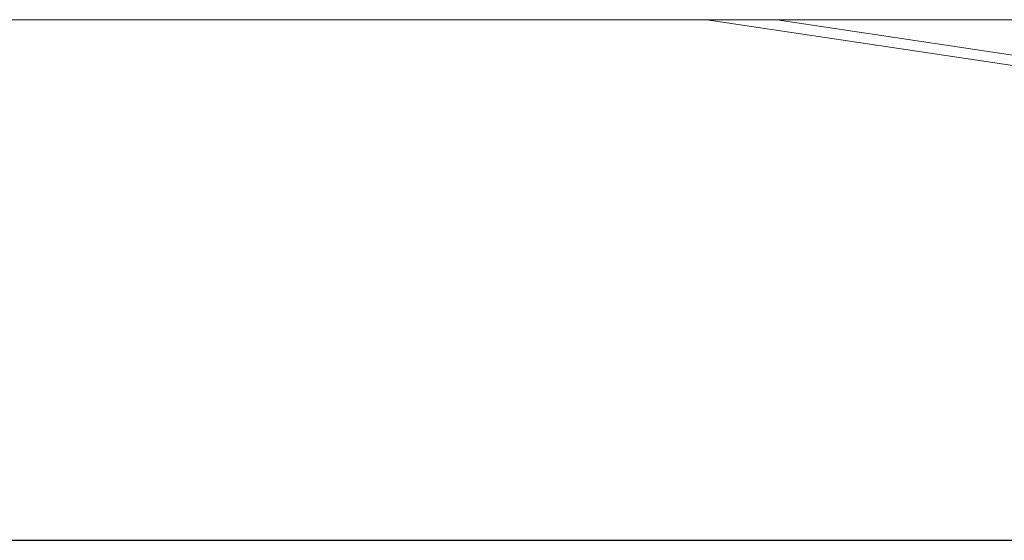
# Model space of a CAD drawing. Header units: millimetres. Extents: x -16331 to -10174, y -4135 to -3584.
# Tile 35 of 256: x -10372.44 to -10368.66, y -4008.19 to -4006.19. Entities that reach past the tile are written whole.
import ezdxf

# ---------------------------------------------------------------- set-up
doc = ezdxf.new("R2010")
doc.units = ezdxf.units.MM
doc.layers.add('DI-Eixos', color=7, linetype='Continuous')
for name, color, linetype, lineweight in [('DI-Elementos externos em corte', 9, 'Continuous', 18), ('DI-Elementos externos em vista', 9, 'Continuous', 5), ('IFC-IfcRoof-Contorno', 250, 'Continuous', 5), ('IFC-IfcWall-Contorno', 250, 'Continuous', 5), ('IFC-IfcWallStandardCase-Contorno', 250, 'Continuous', 5)]:
    doc.layers.add(name, color=color, linetype=linetype, lineweight=lineweight)

msp = doc.modelspace()

# ---------------------------------------------------------------- linework, layer by layer
at = {"layer": 'DI-Eixos'}
msp.add_line((-10376.1671, -4008.1924), (-10355.1826, -4008.1924), dxfattribs=at)
at = {"layer": 'DI-Elementos externos em corte'}
for p in [(-10365.6639, -4008.1918), (-10368.4607, -4008.1918)]:
    msp.add_line(p, (-10373.7671, -4008.1918), dxfattribs=at)
at = {"layer": 'DI-Elementos externos em corte', "lineweight": 5}
for p in [(-10365.6639, -4008.1918), (-10368.4607, -4008.1918)]:
    msp.add_line(p, (-10373.7671, -4008.1918), dxfattribs=at)
at = {"layer": 'DI-Elementos externos em vista'}
for p, q in [((-10369.8, -4006.1917), (-10373.7671, -4006.1917)), ((-10369.735, -4006.1917), (-10369.8, -4006.1917)), ((-10369.8, -4006.1917), (-10365.4555, -4006.8434)), ((-10369.6652, -4006.1917), (-10369.735, -4006.1917)), ((-10369.6336, -4006.1917), (-10369.6652, -4006.1917)), ((-10369.536, -4006.1917), (-10369.6336, -4006.1917)), ((-10369.5337, -4006.1917), (-10369.536, -4006.1917)), ((-10369.5303, -4006.1917), (-10369.5337, -4006.1917)), ((-10368.6018, -4006.1917), (-10369.5304, -4006.1917)), ((-10365.4555, -4006.803), (-10369.5303, -4006.1917)), ((-10373.7671, -4008.1917), (-10365.4555, -4008.1917)), ((-10372.4359, -4008.1917), (-10373.6359, -4008.1917)), ((-10372.0759, -4008.1917), (-10372.4359, -4008.1917)), ((-10370.8759, -4008.1917), (-10372.0759, -4008.1917)), ((-10370.5159, -4008.1917), (-10370.8759, -4008.1917)), ((-10369.3159, -4008.1917), (-10370.5159, -4008.1917)), ((-10368.9559, -4008.1917), (-10369.3159, -4008.1917)), ((-10365.4555, -4008.1917), (-10368.9559, -4008.1917))]:
    msp.add_line(p, q, dxfattribs=at)
at = {"layer": 'IFC-IfcRoof-Contorno', "lineweight": 5}
for p, q in [((-10369.735, -4006.1917), (-10369.8, -4006.1917)), ((-10369.8, -4006.1917), (-10365.4555, -4006.8434)), ((-10369.6652, -4006.1917), (-10369.735, -4006.1917)), ((-10369.6336, -4006.1917), (-10369.6652, -4006.1917)), ((-10369.536, -4006.1917), (-10369.6336, -4006.1917)), ((-10369.5337, -4006.1917), (-10369.536, -4006.1917)), ((-10369.5303, -4006.1917), (-10369.5337, -4006.1917)), ((-10368.6018, -4006.1917), (-10369.5304, -4006.1917)), ((-10365.4555, -4006.803), (-10369.5303, -4006.1917))]:
    msp.add_line(p, q, dxfattribs=at)
at = {"layer": 'IFC-IfcWall-Contorno', "lineweight": 5}
for p, q in [((-10372.4359, -4008.1917), (-10373.6359, -4008.1917)), ((-10372.0759, -4008.1917), (-10372.4359, -4008.1917)), ((-10370.8759, -4008.1917), (-10372.0759, -4008.1917)), ((-10370.5159, -4008.1917), (-10370.8759, -4008.1917)), ((-10369.3159, -4008.1917), (-10370.5159, -4008.1917)), ((-10368.9559, -4008.1917), (-10369.3159, -4008.1917)), ((-10365.4555, -4008.1917), (-10368.9559, -4008.1917))]:
    msp.add_line(p, q, dxfattribs=at)
at = {"layer": 'IFC-IfcWallStandardCase-Contorno', "lineweight": 5}
for p, q in [((-10369.8, -4006.1917), (-10373.7671, -4006.1917)), ((-10373.7671, -4008.1917), (-10365.4555, -4008.1917))]:
    msp.add_line(p, q, dxfattribs=at)

doc.saveas('drawing.dxf')
